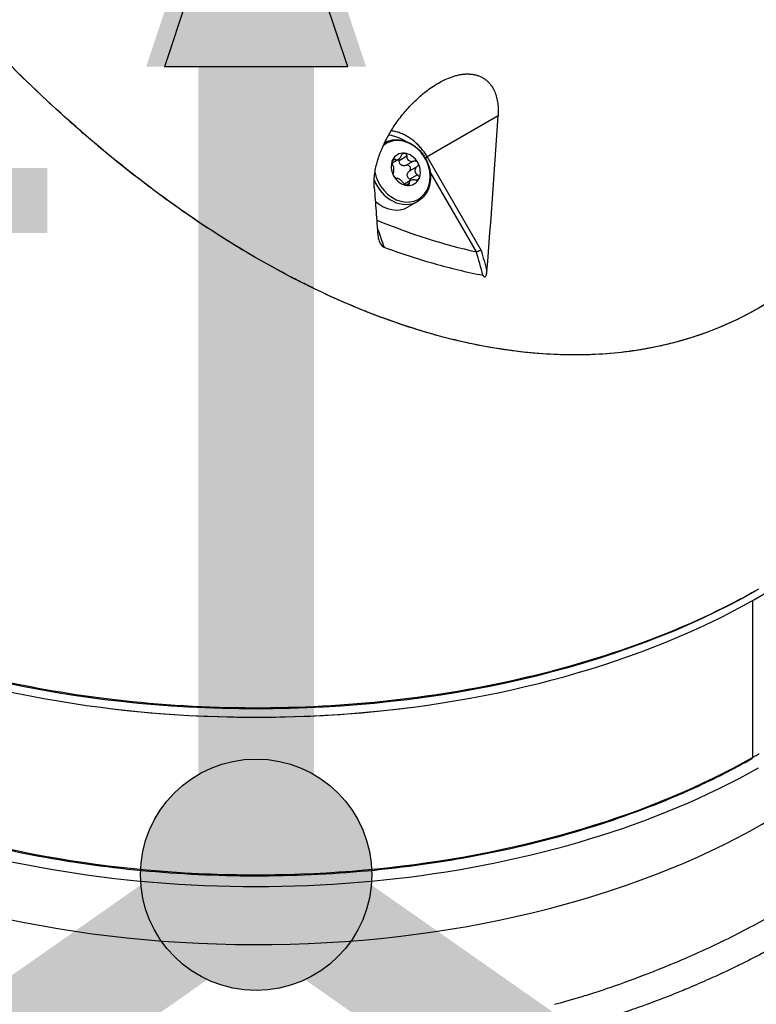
# Model space of a CAD drawing. Header units: millimetres. Extents: x 0 to 4378, y 0 to 2376.
# Tile 246 of 256: x 2796 to 2857, y 1086 to 1168. Entities that reach past the tile are written whole.
import ezdxf

# ---------------------------------------------------------------- set-up
doc = ezdxf.new("R2010")
doc.units = ezdxf.units.MM
doc.header["$LTSCALE"] = 0.2
for name, color, linetype in [('01_Object Line', 4, 'Continuous'), ('07_Special Line2', 76, 'Continuous'), ('12_Before Rev.Num.', 5, 'Continuous')]:
    doc.layers.add(name, color=color, linetype=linetype)
doc.layers.add('14_Mark', color=7, linetype='Continuous', true_color=0xe03c31)
doc.styles.add('Rainbow-5.0 Style', font='malgunsl.ttf')

# ---------------------------------------------------------------- blocks, each defined once
blk = doc.blocks.new('A$Ce83b9b79')
for p, q in [((216.605, 140.263), (210.726, 136.868)), ((208.057, 136.669), (207.82, 136.532)), ((208.327, 136.647), (207.822, 136.356)), ((209.031, 136.917), (208.396, 136.551)), ((209.592, 136.528), (208.957, 136.161)), ((210.564, 136.774), (210.726, 136.868)), ((210.726, 136.868), (215.199, 129.12)), ((209.864, 136.056), (209.229, 135.69)), ((214.804, 128.993), (210.966, 135.64)), ((209.335, 134.901), (208.83, 134.609)), ((209.921, 135.376), (209.286, 135.01)), ((209.22, 134.657), (208.982, 134.52)), ((209.939, 133.181), (209.144, 132.722)), ((214.901, 128.653), (214.9, 128.653)), ((237.716, 100.074), (237.716, 87.069))]:
    blk.add_line(p, q)
for centre, major_axis, ratio, start_param, end_param in [((-83.12, 361.617), (-125.843, 540.846), 0.506352, 4.150546, 4.176532), ((208.658, 135.674), (-1.335, 2.312), 0.816497, 1.1507, 6.415541), ((208.944, 135.839), (-0.7, 1.212), 0.816497, 5.759587, 6.806784), ((208.944, 135.839), (-0.7, 1.212), 0.816497, 0.523599, 1.570796), ((208.944, 135.839), (0.7, -1.212), 0.816497, 1.570796, 2.617994), ((208.944, 135.839), (0.7, -1.212), 0.816497, 0.523599, 1.570796), ((208.539, 135.606), (1.4, -2.425), 0.816497, 4.510386, 6.283185), ((208.944, 135.839), (-0.7, 1.212), 0.816497, 1.570796, 2.617994), ((208.944, 135.839), (0.7, -1.212), 0.816497, 5.759587, 6.806784), ((207.744, 135.146), (1.4, -2.425), 0.816497, 5.087404, 6.283185), ((163.319, 380.966), (-69.247, 251.777), 0.35498, 2.874616, 2.955187), ((196.528, 124.485), (59.026, 0), 0.57735, 3.400584, 6.047705), ((196.528, 111.257), (-58.75, 0), 0.57735, 0, 2.347684), ((196.528, 110.686), (-59.45, 0), 0.57735, 0.02733, 2.347829), ((196.528, 105.961), (-59.602, 0), 0.57735, 0.024808, 3.16011), ((196.528, 125.301), (59.221, 0), 0.57735, 3.935795, 5.488983), ((196.528, 124.321), (58.75, 0), 0.57735, 4.494485, 4.930293), ((237.574, 87.151), (0.1, -0.173), 0.57735, 6.278955, 7.068567), ((196.528, 90.058), (-65.256, 0), 0.57735, 0.169465, 1.401331), ((196.528, 62.157), (35, 0), 0.57735, 0.358527, 0.358528), ((196.528, 52.47), (35, 0), 0.57735, 0.777466, 0.777471)]:
    blk.add_ellipse(centre, major_axis=major_axis, ratio=ratio, start_param=start_param, end_param=end_param)
for points, knots in [([(255.519, 164.287), (255.641, 158.619), (255.172, 153.049), (252.735, 142.521), (250.752, 137.602), (244.931, 129.08), (241.52, 126.229), (235.012, 122.47), (230.838, 120.942), (220.55, 120.159), (215.3, 120.899), (203.369, 124.537), (196.769, 127.985), (185.864, 135.551), (181.346, 139.356), (172.725, 147.801), (168.133, 153.051), (165.272, 156.931)], [-11.72151, -11.72151, -11.72151, -11.72151, -10.340382, -10.340382, -8.941454, -8.941454, -7.499022, -7.499022, -6.055826, -6.055826, -4.655785, -4.655785, -2.843874, -2.843874, -1.450644, -1.450644, -0.000287, -0.000287, -0.000287, -0.000287]), ([(255.524, 164.004), (255.53, 163.668), (255.534, 163.332), (255.536, 162.997), (255.542, 162.058), (255.53, 161.122), (255.502, 160.19), (255.473, 159.258), (255.427, 158.33), (255.362, 157.407), (255.298, 156.484), (255.215, 155.566), (255.113, 154.654), (255.012, 153.742), (254.892, 152.836), (254.752, 151.938), (254.612, 151.039), (254.453, 150.147), (254.273, 149.265), (254.094, 148.382), (253.894, 147.508), (253.673, 146.643), (253.452, 145.779), (253.21, 144.925), (252.947, 144.083), (252.684, 143.24), (252.398, 142.409), (252.091, 141.593), (251.783, 140.776), (251.453, 139.972), (251.1, 139.185), (250.923, 138.791), (250.741, 138.401), (250.553, 138.015), (250.365, 137.63), (250.171, 137.248), (249.971, 136.871), (249.571, 136.117), (249.148, 135.38), (248.703, 134.663), (248.257, 133.946), (247.788, 133.249), (247.297, 132.573), (246.805, 131.898), (246.29, 131.244), (245.752, 130.615), (245.483, 130.3), (245.208, 129.992), (244.928, 129.69), (244.647, 129.388), (244.361, 129.092), (244.069, 128.803), (243.486, 128.225), (242.881, 127.673), (242.255, 127.149), (241.63, 126.624), (240.983, 126.127), (240.318, 125.66), (239.985, 125.426), (239.647, 125.2), (239.305, 124.981), (239.134, 124.872), (238.961, 124.764), (238.788, 124.659), (238.701, 124.606), (238.614, 124.554), (238.526, 124.502), (238.483, 124.476), (238.439, 124.45), (238.395, 124.425), (238.373, 124.412), (238.351, 124.399), (238.329, 124.386), (238.318, 124.38), (238.307, 124.374), (238.296, 124.367), (238.285, 124.361), (238.274, 124.354), (238.263, 124.348), (238.252, 124.342), (238.241, 124.335), (238.23, 124.329), (237.549, 123.937), (236.852, 123.574), (236.139, 123.241), (235.415, 122.902), (234.675, 122.594), (233.922, 122.317), (233.169, 122.04), (232.403, 121.794), (231.625, 121.579), (231.236, 121.472), (230.844, 121.372), (230.45, 121.28), (230.055, 121.188), (229.658, 121.104), (229.259, 121.027), (228.86, 120.951), (228.458, 120.882), (228.054, 120.821), (227.651, 120.759), (227.245, 120.705), (226.837, 120.659), (226.022, 120.567), (225.199, 120.504), (224.371, 120.471), (223.957, 120.455), (223.541, 120.446), (223.124, 120.444), (222.708, 120.442), (222.29, 120.447), (221.871, 120.459), (221.033, 120.484), (220.192, 120.536), (219.349, 120.615), (218.505, 120.694), (217.66, 120.8), (216.813, 120.931), (215.967, 121.061), (215.12, 121.218), (214.273, 121.398), (213.426, 121.579), (212.58, 121.783), (211.735, 122.011), (210.89, 122.239), (210.047, 122.49), (209.206, 122.762), (208.365, 123.034), (207.527, 123.328), (206.692, 123.642), (206.274, 123.799), (205.857, 123.962), (205.442, 124.129), (205.026, 124.296), (204.611, 124.468), (204.197, 124.644), (203.369, 124.998), (202.545, 125.37), (201.725, 125.76), (201.315, 125.955), (200.907, 126.155), (200.499, 126.358), (200.092, 126.562), (199.685, 126.77), (199.28, 126.982), (198.47, 127.406), (197.664, 127.847), (196.864, 128.302), (196.064, 128.758), (195.269, 129.23), (194.48, 129.716), (193.691, 130.203), (192.907, 130.704), (192.13, 131.22), (191.352, 131.735), (190.581, 132.265), (189.816, 132.808), (189.434, 133.079), (189.053, 133.354), (188.673, 133.632), (188.294, 133.91), (187.916, 134.192), (187.54, 134.476), (186.789, 135.045), (186.043, 135.626), (185.304, 136.219), (184.565, 136.812), (183.833, 137.416), (183.108, 138.031), (182.745, 138.339), (182.384, 138.65), (182.024, 138.962), (181.665, 139.275), (181.307, 139.591), (180.951, 139.909), (180.239, 140.545), (179.534, 141.192), (178.836, 141.848), (178.138, 142.505), (177.447, 143.171), (176.763, 143.847), (176.079, 144.522), (175.403, 145.207), (174.733, 145.901), (174.566, 146.074), (174.399, 146.248), (174.232, 146.422), (174.066, 146.597), (173.9, 146.772), (173.734, 146.948), (173.569, 147.123), (173.404, 147.299), (173.239, 147.476), (173.075, 147.653), (172.91, 147.83), (172.746, 148.007), (172.091, 148.717), (171.441, 149.434), (170.799, 150.159), (170.157, 150.883), (169.523, 151.617), (168.898, 152.359), (168.272, 153.101), (167.657, 153.853), (167.052, 154.615), (166.75, 154.996), (166.45, 155.379), (166.154, 155.766), (166.079, 155.862), (166.006, 155.959), (165.932, 156.056), (165.883, 156.121), (165.833, 156.186), (165.784, 156.251), (165.76, 156.283), (165.735, 156.315), (165.711, 156.347), (165.565, 156.541), (165.419, 156.737), (165.275, 156.933)], [0.2307558, 0.2307558, 0.2307558, 0.2307558, 0.2363826, 0.2363826, 0.2363826, 0.2521417, 0.2521417, 0.2521417, 0.267901, 0.267901, 0.267901, 0.2836607, 0.2836607, 0.2836607, 0.2994201, 0.2994201, 0.2994201, 0.3151807, 0.3151807, 0.3151807, 0.3309394, 0.3309394, 0.3309394, 0.3466995, 0.3466995, 0.3466995, 0.3624603, 0.3624603, 0.3624603, 0.3782209, 0.3782209, 0.3782209, 0.3860995, 0.3860995, 0.3860995, 0.3939788, 0.3939788, 0.3939788, 0.4097402, 0.4097402, 0.4097402, 0.4255009, 0.4255009, 0.4255009, 0.4412616, 0.4412616, 0.4412616, 0.4491414, 0.4491414, 0.4491414, 0.4570216, 0.4570216, 0.4570216, 0.4727819, 0.4727819, 0.4727819, 0.4885437, 0.4885437, 0.4885437, 0.496423, 0.496423, 0.496423, 0.5003634, 0.5003634, 0.5003634, 0.5023321, 0.5023321, 0.5023321, 0.5033183, 0.5033183, 0.5033183, 0.50381, 0.50381, 0.50381, 0.5040559, 0.5040559, 0.5040559, 0.5043025, 0.5043025, 0.5043025, 0.504549, 0.504549, 0.504549, 0.519795, 0.519795, 0.519795, 0.5352877, 0.5352877, 0.5352877, 0.5507799, 0.5507799, 0.5507799, 0.5585254, 0.5585254, 0.5585254, 0.5662705, 0.5662705, 0.5662705, 0.5740152, 0.5740152, 0.5740152, 0.5817602, 0.5817602, 0.5817602, 0.5972525, 0.5972525, 0.5972525, 0.6049974, 0.6049974, 0.6049974, 0.6127423, 0.6127423, 0.6127423, 0.628234, 0.628234, 0.628234, 0.6437255, 0.6437255, 0.6437255, 0.6592165, 0.6592165, 0.6592165, 0.6747078, 0.6747078, 0.6747078, 0.6901994, 0.6901994, 0.6901994, 0.7056903, 0.7056903, 0.7056903, 0.7134346, 0.7134346, 0.7134346, 0.7211791, 0.7211791, 0.7211791, 0.7366702, 0.7366702, 0.7366702, 0.7444151, 0.7444151, 0.7444151, 0.7521598, 0.7521598, 0.7521598, 0.7676499, 0.7676499, 0.7676499, 0.7831407, 0.7831407, 0.7831407, 0.798631, 0.798631, 0.798631, 0.8141209, 0.8141209, 0.8141209, 0.8218661, 0.8218661, 0.8218661, 0.8296112, 0.8296112, 0.8296112, 0.8451009, 0.8451009, 0.8451009, 0.8605908, 0.8605908, 0.8605908, 0.8683357, 0.8683357, 0.8683357, 0.8760808, 0.8760808, 0.8760808, 0.891571, 0.891571, 0.891571, 0.9070601, 0.9070601, 0.9070601, 0.9225507, 0.9225507, 0.9225507, 0.926423, 0.926423, 0.926423, 0.9302958, 0.9302958, 0.9302958, 0.9341676, 0.9341676, 0.9341676, 0.9380401, 0.9380401, 0.9380401, 0.9535299, 0.9535299, 0.9535299, 0.96902, 0.96902, 0.96902, 0.9845106, 0.9845106, 0.9845106, 0.9922555, 0.9922555, 0.9922555, 0.9941909, 0.9941909, 0.9941909, 0.995488, 0.995488, 0.995488, 0.9961277, 0.9961277, 0.9961277, 1, 1, 1, 1]), ([(206.326, 134.328), (206.312, 134.496), (206.308, 134.67), (206.314, 134.848), (206.319, 135.02), (206.332, 135.196), (206.354, 135.372), (206.376, 135.547), (206.405, 135.722), (206.44, 135.896), (206.476, 136.073), (206.519, 136.248), (206.566, 136.418), (206.614, 136.59), (206.668, 136.763), (206.729, 136.937), (206.788, 137.108), (206.853, 137.279), (206.924, 137.45), (206.994, 137.62), (207.069, 137.789), (207.149, 137.958), (207.229, 138.126), (207.314, 138.293), (207.403, 138.459), (207.492, 138.625), (207.586, 138.79), (207.683, 138.952), (207.781, 139.115), (207.883, 139.277), (207.99, 139.437), (208.096, 139.596), (208.207, 139.755), (208.322, 139.912), (208.436, 140.068), (208.555, 140.223), (208.68, 140.377), (208.805, 140.533), (208.933, 140.684), (209.062, 140.83), (209.195, 140.98), (209.33, 141.126), (209.471, 141.27), (209.61, 141.412), (209.754, 141.553), (209.905, 141.693), (210.051, 141.828), (210.204, 141.963), (210.366, 142.097), (210.533, 142.235), (210.692, 142.358), (210.856, 142.478), (211.019, 142.596), (211.186, 142.711), (211.374, 142.829), (211.564, 142.948), (211.741, 143.049), (211.922, 143.143), (212.103, 143.237), (212.289, 143.325), (212.499, 143.409), (212.6, 143.45), (212.699, 143.486), (212.797, 143.519), (212.899, 143.553), (212.999, 143.583), (213.099, 143.61), (213.201, 143.637), (213.302, 143.661), (213.405, 143.681), (213.506, 143.7), (213.608, 143.716), (213.712, 143.727), (213.815, 143.739), (213.917, 143.746), (214.017, 143.748), (214.119, 143.75), (214.219, 143.747), (214.317, 143.739), (214.416, 143.732), (214.512, 143.719), (214.606, 143.701), (214.701, 143.683), (214.793, 143.66), (214.881, 143.633), (214.968, 143.605), (215.054, 143.573), (215.138, 143.535), (215.22, 143.498), (215.299, 143.456), (215.374, 143.41), (215.45, 143.364), (215.522, 143.314), (215.588, 143.262), (215.657, 143.207), (215.721, 143.15), (215.779, 143.092), (215.837, 143.035), (215.893, 142.972), (215.947, 142.905), (215.999, 142.841), (216.048, 142.773), (216.093, 142.703), (216.186, 142.56), (216.264, 142.409), (216.324, 142.264), (216.386, 142.119), (216.44, 141.957), (216.482, 141.791), (216.525, 141.626), (216.556, 141.456), (216.577, 141.295), (216.598, 141.13), (216.611, 140.96), (216.616, 140.784), (216.62, 140.615), (216.617, 140.441), (216.605, 140.263)], [0, 0, 0, 0, 0.031927, 0.031927, 0.031927, 0.062899, 0.062899, 0.062899, 0.093681, 0.093681, 0.093681, 0.124993, 0.124993, 0.124993, 0.15659, 0.15659, 0.15659, 0.187831, 0.187831, 0.187831, 0.218899, 0.218899, 0.218899, 0.249969, 0.249969, 0.249969, 0.281288, 0.281288, 0.281288, 0.312775, 0.312775, 0.312775, 0.344099, 0.344099, 0.344099, 0.374946, 0.374946, 0.374946, 0.406057, 0.406057, 0.406057, 0.437842, 0.437842, 0.437842, 0.469412, 0.469412, 0.469412, 0.49993, 0.49993, 0.49993, 0.531289, 0.531289, 0.531289, 0.562429, 0.562429, 0.562429, 0.59373, 0.59373, 0.59373, 0.624947, 0.624947, 0.624947, 0.640018, 0.640018, 0.640018, 0.655799, 0.655799, 0.655799, 0.671797, 0.671797, 0.671797, 0.687448, 0.687448, 0.687448, 0.702806, 0.702806, 0.702806, 0.718306, 0.718306, 0.718306, 0.734003, 0.734003, 0.734003, 0.749961, 0.749961, 0.749961, 0.765688, 0.765688, 0.765688, 0.781017, 0.781017, 0.781017, 0.796438, 0.796438, 0.796438, 0.812471, 0.812471, 0.812471, 0.828446, 0.828446, 0.828446, 0.843773, 0.843773, 0.843773, 0.874989, 0.874989, 0.874989, 0.906341, 0.906341, 0.906341, 0.9375, 0.9375, 0.9375, 0.969386, 0.969386, 0.969386, 1, 1, 1, 1]), ([(210.726, 136.868), (210.66, 136.982), (210.589, 137.093), (210.515, 137.201), (210.44, 137.309), (210.361, 137.413), (210.278, 137.514), (210.195, 137.615), (210.108, 137.712), (210.018, 137.805), (209.928, 137.899), (209.835, 137.988), (209.738, 138.072), (209.642, 138.157), (209.543, 138.237), (209.441, 138.313), (209.39, 138.35), (209.339, 138.387), (209.287, 138.422), (209.235, 138.457), (209.182, 138.491), (209.129, 138.524), (209.076, 138.556), (209.023, 138.588), (208.968, 138.618), (208.914, 138.648), (208.86, 138.676), (208.805, 138.703), (208.75, 138.73), (208.695, 138.756), (208.64, 138.78), (208.584, 138.805), (208.528, 138.828), (208.472, 138.849), (208.416, 138.87), (208.36, 138.89), (208.303, 138.908), (208.246, 138.926), (208.19, 138.943), (208.133, 138.958), (208.076, 138.973), (208.019, 138.987), (207.962, 138.999), (207.905, 139.011), (207.849, 139.022), (207.792, 139.031), (207.773, 139.034), (207.755, 139.037), (207.736, 139.039)], [0, 0, 0, 0, 0.06248, 0.06248, 0.06248, 0.1249769, 0.1249769, 0.1249769, 0.1874852, 0.1874852, 0.1874852, 0.2499991, 0.2499991, 0.2499991, 0.3125131, 0.3125131, 0.3125131, 0.3437683, 0.3437683, 0.3437683, 0.3750215, 0.3750215, 0.3750215, 0.4062719, 0.4062719, 0.4062719, 0.4375188, 0.4375188, 0.4375188, 0.4687615, 0.4687615, 0.4687615, 0.4999993, 0.4999993, 0.4999993, 0.5312372, 0.5312372, 0.5312372, 0.5624803, 0.5624803, 0.5624803, 0.5937276, 0.5937276, 0.5937276, 0.6249786, 0.6249786, 0.6249786, 0.6351179, 0.6351179, 0.6351179, 0.6351179]), ([(207.2, 138.064), (207.396, 138.168), (207.609, 138.239), (208.079, 138.312), (208.337, 138.306), (208.855, 138.206), (209.115, 138.11), (209.609, 137.837), (209.843, 137.659), (210.259, 137.238), (210.441, 136.995), (210.735, 136.469), (210.846, 136.186), (210.985, 135.61), (211.013, 135.316), (210.982, 134.748), (210.923, 134.473), (210.724, 133.976), (210.585, 133.751), (210.274, 133.411), (210.115, 133.282), (209.939, 133.181)], [1.599868, 1.599868, 1.599868, 1.599868, 1.876319, 1.876319, 2.186407, 2.186407, 2.505465, 2.505465, 2.831039, 2.831039, 3.159316, 3.159316, 3.488172, 3.488172, 3.816287, 3.816287, 4.141306, 4.141306, 4.45913, 4.45913, 4.712389, 4.712389, 4.712389, 4.712389]), ([(207.529, 138.687), (207.783, 138.657), (208.038, 138.594), (208.289, 138.499), (208.524, 138.409), (208.755, 138.292), (208.976, 138.15)], [0.3493246, 0.3493246, 0.3493246, 0.3493246, 0.5000011, 0.5000011, 0.5000011, 0.6417089, 0.6417089, 0.6417089, 0.6417089]), ([(208.561, 136.96), (208.577, 137.002), (208.598, 137.042), (208.65, 137.106), (208.684, 137.135), (208.756, 137.171), (208.796, 137.178), (208.833, 137.175)], [0.0149274, 0.0149274, 0.0149274, 0.0149274, 0.02761278, 0.02761278, 0.0403288, 0.0403288, 0.05304483, 0.05304483, 0.05304483, 0.05304483]), ([(207.86, 136.241), (207.843, 136.275), (207.83, 136.315), (207.814, 136.396), (207.81, 136.441), (207.817, 136.529), (207.827, 136.57), (207.843, 136.604)], [0.0149274, 0.0149274, 0.0149274, 0.0149274, 0.02761278, 0.02761278, 0.0403288, 0.0403288, 0.05304483, 0.05304483, 0.05304483, 0.05304483]), ([(207.843, 136.604), (207.858, 136.637), (207.88, 136.665), (207.929, 136.699), (207.957, 136.706), (208.008, 136.701), (208.034, 136.689), (208.057, 136.669)], [0.05304483, 0.05304483, 0.05304483, 0.05304483, 0.06576086, 0.06576086, 0.07847688, 0.07847688, 0.09116226, 0.09116226, 0.09116226, 0.09116226]), ([(208.057, 136.669), (208.08, 136.651), (208.103, 136.636), (208.155, 136.615), (208.188, 136.609), (208.257, 136.616), (208.293, 136.628), (208.36, 136.667), (208.395, 136.695), (208.459, 136.766), (208.488, 136.808), (208.53, 136.883), (208.547, 136.921), (208.561, 136.96)], [0.02243715, 0.02243715, 0.02243715, 0.02243715, 0.0342669, 0.0342669, 0.04847234, 0.04847234, 0.06267778, 0.06267778, 0.07688322, 0.07688322, 0.09108866, 0.09108866, 0.10291841, 0.10291841, 0.10291841, 0.10291841]), ([(208.396, 136.551), (208.396, 136.594), (208.387, 136.636), (208.371, 136.674), (208.37, 136.675), (208.369, 136.676)], [0.09120661, 0.09120661, 0.09120661, 0.09120661, 0.10389199, 0.10389199, 0.10437625, 0.10437625, 0.10437625, 0.10437625]), ([(208.957, 136.161), (208.917, 136.148), (208.877, 136.14), (208.791, 136.132), (208.74, 136.133), (208.644, 136.155), (208.598, 136.175), (208.524, 136.226), (208.49, 136.262), (208.439, 136.343), (208.421, 136.389), (208.402, 136.469), (208.397, 136.509), (208.396, 136.551)], [0.21661882, 0.21661882, 0.21661882, 0.21661882, 0.22844857, 0.22844857, 0.24265401, 0.24265401, 0.25685945, 0.25685945, 0.27106489, 0.27106489, 0.28527033, 0.28527033, 0.29710008, 0.29710008, 0.29710008, 0.29710008]), ([(208.833, 137.175), (208.869, 137.172), (208.906, 137.157), (208.966, 137.109), (208.991, 137.075), (209.022, 137.003), (209.031, 136.961), (209.031, 136.917)], [0.05304483, 0.05304483, 0.05304483, 0.05304483, 0.06576086, 0.06576086, 0.07847688, 0.07847688, 0.09116226, 0.09116226, 0.09116226, 0.09116226]), ([(209.031, 136.917), (209.032, 136.876), (209.037, 136.836), (209.056, 136.755), (209.074, 136.709), (209.125, 136.628), (209.159, 136.593), (209.233, 136.541), (209.279, 136.521), (209.375, 136.5), (209.426, 136.498), (209.512, 136.507), (209.552, 136.515), (209.592, 136.528)], [0.02243715, 0.02243715, 0.02243715, 0.02243715, 0.0342669, 0.0342669, 0.04847234, 0.04847234, 0.06267778, 0.06267778, 0.07688322, 0.07688322, 0.09108866, 0.09108866, 0.10291841, 0.10291841, 0.10291841, 0.10291841]), ([(209.592, 136.528), (209.634, 136.542), (209.679, 136.547), (209.762, 136.54), (209.806, 136.526), (209.881, 136.48), (209.913, 136.448), (209.934, 136.411)], [0.0149274, 0.0149274, 0.0149274, 0.0149274, 0.02761278, 0.02761278, 0.0403288, 0.0403288, 0.05304483, 0.05304483, 0.05304483, 0.05304483]), ([(209.934, 136.411), (209.955, 136.374), (209.967, 136.33), (209.97, 136.242), (209.959, 136.198), (209.924, 136.122), (209.897, 136.086), (209.864, 136.056)], [0.05304483, 0.05304483, 0.05304483, 0.05304483, 0.06576086, 0.06576086, 0.07847688, 0.07847688, 0.09116226, 0.09116226, 0.09116226, 0.09116226]), ([(207.917, 135.561), (207.928, 135.578), (207.938, 135.598), (207.954, 135.648), (207.96, 135.683), (207.966, 135.763), (207.965, 135.809), (207.957, 135.899), (207.95, 135.95), (207.93, 136.049), (207.916, 136.097), (207.89, 136.174), (207.876, 136.209), (207.86, 136.241)], [0.02243715, 0.02243715, 0.02243715, 0.02243715, 0.0342669, 0.0342669, 0.04847234, 0.04847234, 0.06267778, 0.06267778, 0.07688322, 0.07688322, 0.09108866, 0.09108866, 0.10291841, 0.10291841, 0.10291841, 0.10291841]), ([(207.954, 135.268), (207.933, 135.304), (207.915, 135.345), (207.895, 135.423), (207.892, 135.46), (207.896, 135.518), (207.904, 135.543), (207.917, 135.561)], [0.05304483, 0.05304483, 0.05304483, 0.05304483, 0.06576086, 0.06576086, 0.07847688, 0.07847688, 0.09116226, 0.09116226, 0.09116226, 0.09116226]), ([(209.299, 136.044), (209.278, 136.081), (209.246, 136.114), (209.171, 136.16), (209.127, 136.173), (209.044, 136.18), (208.999, 136.175), (208.957, 136.161)], [0.12932405, 0.12932405, 0.12932405, 0.12932405, 0.14204007, 0.14204007, 0.1547561, 0.1547561, 0.16744148, 0.16744148, 0.16744148, 0.16744148]), ([(209.286, 135.01), (209.251, 135.031), (209.219, 135.055), (209.158, 135.112), (209.127, 135.15), (209.083, 135.235), (209.069, 135.282), (209.062, 135.372), (209.067, 135.422), (209.097, 135.516), (209.121, 135.561), (209.171, 135.631), (209.198, 135.662), (209.229, 135.69)], [0.21661882, 0.21661882, 0.21661882, 0.21661882, 0.22844857, 0.22844857, 0.24265401, 0.24265401, 0.25685945, 0.25685945, 0.27106489, 0.27106489, 0.28527033, 0.28527033, 0.29710008, 0.29710008, 0.29710008, 0.29710008]), ([(209.229, 135.69), (209.262, 135.719), (209.289, 135.755), (209.324, 135.831), (209.335, 135.876), (209.332, 135.964), (209.32, 136.008), (209.299, 136.044)], [0.09120661, 0.09120661, 0.09120661, 0.09120661, 0.10389199, 0.10389199, 0.11660802, 0.11660802, 0.12932405, 0.12932405, 0.12932405, 0.12932405]), ([(209.864, 136.056), (209.833, 136.028), (209.806, 135.997), (209.756, 135.928), (209.732, 135.883), (209.702, 135.788), (209.697, 135.739), (209.704, 135.649), (209.718, 135.602), (209.762, 135.517), (209.793, 135.479), (209.854, 135.422), (209.886, 135.397), (209.921, 135.376)], [0.02243715, 0.02243715, 0.02243715, 0.02243715, 0.0342669, 0.0342669, 0.04847234, 0.04847234, 0.06267778, 0.06267778, 0.07688322, 0.07688322, 0.09108866, 0.09108866, 0.10291841, 0.10291841, 0.10291841, 0.10291841]), ([(208.189, 135.089), (208.167, 135.087), (208.142, 135.093), (208.089, 135.118), (208.059, 135.139), (208.002, 135.196), (207.975, 135.231), (207.954, 135.268)], [0.0149274, 0.0149274, 0.0149274, 0.0149274, 0.02761278, 0.02761278, 0.0403288, 0.0403288, 0.05304483, 0.05304483, 0.05304483, 0.05304483]), ([(208.75, 134.7), (208.73, 134.73), (208.707, 134.759), (208.653, 134.821), (208.618, 134.856), (208.543, 134.924), (208.503, 134.955), (208.428, 135.007), (208.389, 135.03), (208.317, 135.066), (208.283, 135.078), (208.232, 135.089), (208.21, 135.091), (208.189, 135.089)], [0.02243715, 0.02243715, 0.02243715, 0.02243715, 0.0342669, 0.0342669, 0.04847234, 0.04847234, 0.06267778, 0.06267778, 0.07688322, 0.07688322, 0.09108866, 0.09108866, 0.10291841, 0.10291841, 0.10291841, 0.10291841]), ([(209.724, 134.948), (209.682, 134.955), (209.641, 134.959), (209.554, 134.96), (209.504, 134.956), (209.411, 134.936), (209.368, 134.92), (209.301, 134.881), (209.273, 134.856), (209.233, 134.8), (209.222, 134.768), (209.214, 134.713), (209.214, 134.685), (209.22, 134.657)], [0.02243715, 0.02243715, 0.02243715, 0.02243715, 0.0342669, 0.0342669, 0.04847234, 0.04847234, 0.06267778, 0.06267778, 0.07688322, 0.07688322, 0.09108866, 0.09108866, 0.10291841, 0.10291841, 0.10291841, 0.10291841]), ([(209.382, 134.923), (209.381, 134.924), (209.38, 134.926), (209.355, 134.958), (209.323, 134.987), (209.286, 135.01)], [0.15427184, 0.15427184, 0.15427184, 0.15427184, 0.1547561, 0.1547561, 0.16744148, 0.16744148, 0.16744148, 0.16744148]), ([(210.045, 135.075), (210.03, 135.042), (210.003, 135.011), (209.936, 134.966), (209.895, 134.952), (209.813, 134.939), (209.768, 134.94), (209.724, 134.948)], [0.05304483, 0.05304483, 0.05304483, 0.05304483, 0.06576086, 0.06576086, 0.07847688, 0.07847688, 0.09116226, 0.09116226, 0.09116226, 0.09116226]), ([(209.921, 135.376), (209.958, 135.354), (209.99, 135.325), (210.037, 135.262), (210.054, 135.224), (210.066, 135.147), (210.06, 135.108), (210.045, 135.075)], [0.0149274, 0.0149274, 0.0149274, 0.0149274, 0.02761278, 0.02761278, 0.0403288, 0.0403288, 0.05304483, 0.05304483, 0.05304483, 0.05304483]), ([(206.326, 134.328), (206.378, 133.663), (206.43, 132.999), (206.531, 131.671), (206.58, 131.008), (206.629, 130.346)], [-0.4902701, -0.4902701, -0.4902701, -0.4902701, -0.2451699, -0.2451699, -0.0000446, -0.0000446, -0.0000446, -0.0000446]), ([(209.055, 134.504), (209.018, 134.507), (208.977, 134.519), (208.898, 134.557), (208.861, 134.582), (208.799, 134.637), (208.771, 134.668), (208.75, 134.7)], [0.05304483, 0.05304483, 0.05304483, 0.05304483, 0.06576086, 0.06576086, 0.07847688, 0.07847688, 0.09116226, 0.09116226, 0.09116226, 0.09116226]), ([(209.22, 134.657), (209.225, 134.626), (209.222, 134.598), (209.201, 134.551), (209.181, 134.531), (209.126, 134.505), (209.092, 134.5), (209.055, 134.504)], [0.0149274, 0.0149274, 0.0149274, 0.0149274, 0.02761278, 0.02761278, 0.0403288, 0.0403288, 0.05304483, 0.05304483, 0.05304483, 0.05304483]), ([(206.629, 130.346), (206.635, 130.204), (206.676, 130.037), (206.783, 129.776), (206.838, 129.672), (206.937, 129.537), (206.976, 129.49), (207.02, 129.452)], [0.000037, 0.000037, 0.000037, 0.000037, 0.0525368, 0.0525368, 0.0862298, 0.0862298, 0.1034638, 0.1034638, 0.1034638, 0.1034638]), ([(207.02, 129.452), (207.041, 129.434), (207.063, 129.416), (207.099, 129.395), (207.111, 129.389), (207.132, 129.38), (207.141, 129.377), (207.149, 129.374)], [0.00010638, 0.00010638, 0.00010638, 0.00010638, 0.00964352, 0.00964352, 0.01414886, 0.01414886, 0.01718101, 0.01718101, 0.01718101, 0.01718101]), ([(207.149, 129.374), (208.521, 128.868), (209.902, 128.417), (212.64, 127.644), (213.996, 127.32), (215.352, 127.057)], [-0.9474182, -0.9474182, -0.9474182, -0.9474182, -0.4681596, -0.4681596, -0.0000297, -0.0000297, -0.0000297, -0.0000297]), ([(215.199, 129.12), (215.093, 129.096), (214.977, 129.047), (214.88, 128.999), (214.858, 128.989), (214.833, 128.986), (214.804, 128.993)], [0, 0, 0, 0, 0.823307, 0.823307, 0.823307, 1, 1, 1, 1]), ([(215.419, 126.963), (215.428, 126.957), (215.454, 126.941), (215.493, 126.933), (215.504, 126.932), (215.524, 126.934), (215.532, 126.936), (215.551, 126.944), (215.559, 126.95), (215.579, 126.967), (215.589, 126.98), (215.614, 127.019), (215.627, 127.051), (215.665, 127.178), (215.677, 127.304), (215.682, 127.409)], [0.0000143, 0.0000143, 0.0000143, 0.0000143, 0.00416727, 0.00416727, 0.00560684, 0.00560684, 0.00677238, 0.00677238, 0.0080799, 0.0080799, 0.01009382, 0.01009382, 0.01426929, 0.01426929, 0.02675473, 0.02675473, 0.02675473, 0.02675473]), ([(215.352, 127.057), (215.358, 127.038), (215.365, 127.021), (215.382, 126.996), (215.388, 126.988), (215.406, 126.971), (215.415, 126.965), (215.419, 126.963)], [0, 0, 0, 0, 0.00741118, 0.00741118, 0.01136546, 0.01136546, 0.01691633, 0.01691633, 0.01691633, 0.01691633]), ([(137.778, 111.257), (137.778, 107.639), (138.783, 104.023), (142.701, 97.149), (145.62, 93.893), (153.085, 88.071), (157.634, 85.508), (167.896, 81.34), (173.607, 79.736), (185.612, 77.649), (191.903, 77.166), (204.431, 77.368), (210.665, 78.053), (222.448, 80.524), (227.994, 82.309), (234.576, 85.312), (236.165, 86.121), (237.674, 86.978)], [5.497787, 5.497787, 5.497787, 5.497787, 5.815627, 5.815627, 6.135018, 6.135018, 6.455516, 6.455516, 6.776069, 6.776069, 7.096524, 7.096524, 7.416945, 7.416945, 7.737415, 7.737415, 7.845462, 7.845462, 7.845462, 7.845462]), ([(238.217, 101.016), (235.282, 99.35), (232.048, 97.86), (222.012, 94.154), (214.693, 92.498), (199.447, 90.92), (191.653, 90.994), (177.325, 92.763), (170.792, 94.293), (164.904, 96.426)], [-8.178263, -8.178263, -8.178263, -8.178263, -6.929628, -6.929628, -4.582872, -4.582872, -2.258636, -2.258636, -0.169659, -0.169659, -0.169659, -0.169659]), ([(221.289, 66.596), (221.927, 66.764), (222.665, 66.97), (223.913, 67.347), (224.352, 67.484), (225.044, 67.709), (225.28, 67.787), (225.763, 67.949), (225.964, 68.018), (227.456, 68.538), (228.432, 68.907), (229.598, 69.363), (229.937, 69.499), (230.373, 69.676), (230.507, 69.73), (230.689, 69.805), (230.776, 69.841), (230.856, 69.874), (230.908, 69.895), (230.909, 69.895), (232.524, 70.562), (234.021, 71.237), (236.872, 72.633), (238.265, 73.378), (240.748, 74.812), (241.969, 75.572), (243.748, 76.78), (244.333, 77.194), (245.195, 77.833), (245.621, 78.156), (246.112, 78.541), (246.355, 78.735), (246.459, 78.819), (246.528, 78.874), (246.583, 78.919), (246.828, 79.118), (247.206, 79.425), (247.964, 80.077), (248.249, 80.327), (248.715, 80.752), (248.878, 80.902), (249.13, 81.14), (249.216, 81.222), (249.39, 81.389), (249.497, 81.493), (250.711, 82.683), (251.52, 83.636), (252.101, 84.383)], [0, 0, 0, 0, 0.0625, 0.0625, 0.09375, 0.09375, 0.109375, 0.109375, 0.125, 0.125, 0.1875, 0.1875, 0.21875, 0.21875, 0.234375, 0.234375, 0.242187, 0.246094, 0.246094, 0.25, 0.25, 0.375, 0.375, 0.5, 0.5, 0.625, 0.625, 0.6875, 0.6875, 0.71875, 0.734375, 0.742188, 0.746094, 0.746094, 0.75, 0.75, 0.8125, 0.8125, 0.84375, 0.84375, 0.859375, 0.859375, 0.867188, 0.867188, 0.875, 0.875, 1, 1, 1, 1]), ([(252.748, 81.78), (252.505, 81.491), (252.255, 81.204), (251.999, 80.92), (251.75, 80.644), (251.495, 80.37), (251.231, 80.097), (251.084, 79.945), (250.935, 79.793), (250.784, 79.641), (250.614, 79.471), (250.442, 79.302), (250.268, 79.134), (250.12, 78.992), (249.97, 78.849), (249.819, 78.708), (249.49, 78.399), (249.152, 78.092), (248.806, 77.788), (248.468, 77.492), (248.123, 77.197), (247.77, 76.906), (247.647, 76.804), (247.523, 76.702), (247.398, 76.601), (247.149, 76.4), (246.897, 76.201), (246.641, 76.003), (246.401, 75.817), (246.158, 75.632), (245.911, 75.449), (245.484, 75.132), (245.047, 74.819), (244.601, 74.509), (244.454, 74.407), (244.305, 74.304), (244.155, 74.202), (243.854, 73.998), (243.549, 73.795), (243.241, 73.595), (242.78, 73.295), (242.311, 72.999), (241.833, 72.707), (241.416, 72.453), (240.992, 72.202), (240.562, 71.953), (240.557, 71.95), (240.552, 71.948), (240.547, 71.945), (239.876, 71.557), (239.187, 71.177), (238.484, 70.804), (237.882, 70.485), (237.27, 70.172), (236.647, 69.865), (236.553, 69.819), (236.46, 69.773), (236.367, 69.728), (235.631, 69.369), (234.882, 69.019), (234.121, 68.679), (233.561, 68.429), (232.996, 68.184), (232.424, 67.945), (232.218, 67.859), (232.011, 67.773), (231.803, 67.688), (231.031, 67.373), (230.248, 67.067), (229.452, 66.771), (228.955, 66.585), (228.452, 66.403), (227.945, 66.225), (227.666, 66.127), (227.386, 66.03), (227.104, 65.934), (227.068, 65.922), (227.031, 65.909), (226.994, 65.897), (226.687, 65.793), (226.378, 65.691), (226.067, 65.59), (225.765, 65.493), (225.462, 65.397), (225.157, 65.303), (224.865, 65.213), (224.571, 65.125), (224.276, 65.038), (223.999, 64.957), (223.721, 64.877), (223.442, 64.799), (223.37, 64.779), (223.299, 64.759), (223.227, 64.739)], [0, 0, 0, 0, 0.040091, 0.040091, 0.040091, 0.0791042, 0.0791042, 0.0791042, 0.1008659, 0.1008659, 0.1008659, 0.1251662, 0.1251662, 0.1251662, 0.1457581, 0.1457581, 0.1457581, 0.1906253, 0.1906253, 0.1906253, 0.2344505, 0.2344505, 0.2344505, 0.2497695, 0.2497695, 0.2497695, 0.2802049, 0.2802049, 0.2802049, 0.3087587, 0.3087587, 0.3087587, 0.3582255, 0.3582255, 0.3582255, 0.3746347, 0.3746347, 0.3746347, 0.4075417, 0.4075417, 0.4075417, 0.4566567, 0.4566567, 0.4566567, 0.49949, 0.49949, 0.49949, 0.5, 0.5, 0.5, 0.5668684, 0.5668684, 0.5668684, 0.6240877, 0.6240877, 0.6240877, 0.6326432, 0.6326432, 0.6326432, 0.6998905, 0.6998905, 0.6998905, 0.749283, 0.749283, 0.749283, 0.7671378, 0.7671378, 0.7671378, 0.8333753, 0.8333753, 0.8333753, 0.8748395, 0.8748395, 0.8748395, 0.8976401, 0.8976401, 0.8976401, 0.9006059, 0.9006059, 0.9006059, 0.9254544, 0.9254544, 0.9254544, 0.9496024, 0.9496024, 0.9496024, 0.9727362, 0.9727362, 0.9727362, 0.9944424, 0.9944424, 0.9944424, 1, 1, 1, 1])]:
    blk.add_open_spline(points, degree=3, knots=knots)
for points in [[(206.583, 130.967), (206.772, 130.436), (206.961, 129.905), (207.149, 129.374)], [(215.199, 129.12), (215.36, 128.55), (215.521, 127.979), (215.682, 127.409)], [(215.352, 127.057), (215.169, 127.703), (214.987, 128.348), (214.804, 128.993)], [(237.929, 87.191), (238.045, 87.258), (238.163, 87.326), (238.283, 87.395)], [(237.716, 87.068), (237.788, 87.109), (237.859, 87.15), (237.929, 87.191)]]:
    blk.add_open_spline(points, degree=3)
blk = doc.blocks.new('A$C90b512e3')
h = blk.add_hatch(color=256)
h.dxf.hatch_style = 1
h.paths.add_polyline_path([(90.862, 93.733, 1), (71.662, 93.733, 1)])
at = {"layer": '12_Before Rev.Num.'}
blk.add_hatch(color=256, dxfattribs=at).paths.add_polyline_path([(81.262, 188.112), (72.138, 160.741), (90.386, 160.741)])
blk.add_circle((81.262, 93.733), 9.6)
at = {"layer": '07_Special Line2', "const_width": 9.6}
blk.add_lwpolyline([(136.152, 55.298), (81.262, 93.733)], dxfattribs=at)
at = {"layer": '12_Before Rev.Num.'}
for p, q in [((81.262, 183.55), (73.659, 160.741)), ((88.866, 160.741), (81.262, 183.55)), ((88.866, 160.741), (73.659, 160.741))]:
    blk.add_line(p, q, dxfattribs=at)
at = {"layer": '12_Before Rev.Num.', "const_width": 9.6}
blk.add_lwpolyline([(81.262, 160.741), (81.262, 93.733)], dxfattribs=at)
at = {"layer": '14_Mark', "const_width": 9.6}
blk.add_lwpolyline([(26.373, 55.298), (81.262, 93.733)], dxfattribs=at)
at = {"layer": '12_Before Rev.Num.', "insert": (41.735, 162.325), "char_height": 30.72, "attachment_point": 4, "style": 'Rainbow-5.0 Style'}
blk.add_mtext('{\\fMalgun Gothic Semilight|b1|i0|c129|p50;Z}', dxfattribs=at)

msp = doc.modelspace()

# ---------------------------------------------------------------- block references
msp.add_blockref('A$C90b512e3', (2734.571, 1003.181))
at = {"layer": '01_Object Line'}
msp.add_blockref('A$Ce83b9b79', (2619.305, 1019.576), dxfattribs=at)

doc.saveas('drawing.dxf')
